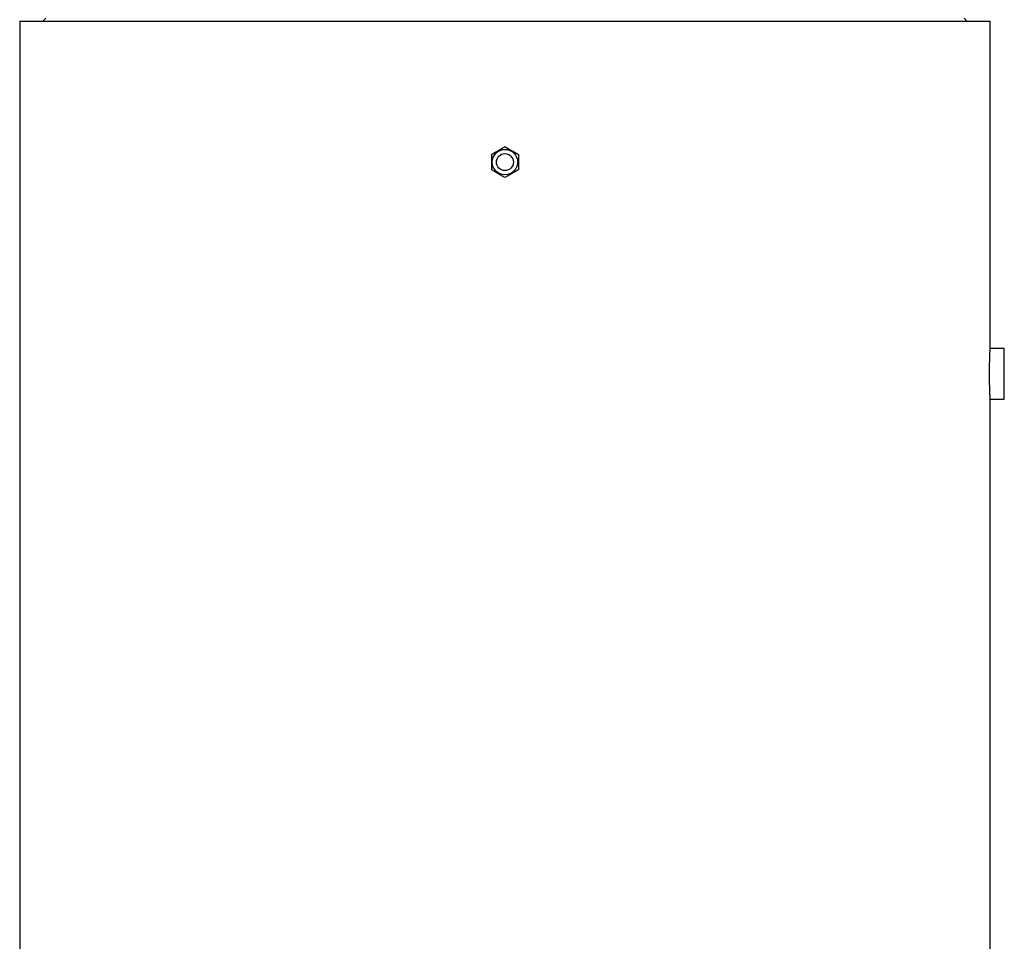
# Model space of a CAD drawing. Header units: millimetres. Extents: x 272 to 3537, y 634 to 3411.
# Tile 11 of 19: x 666 to 1364, y 2057 to 2710. Entities that reach past the tile are written whole.
import ezdxf

# ---------------------------------------------------------------- set-up
doc = ezdxf.new("R2010")
doc.units = ezdxf.units.MM

msp = doc.modelspace()

# ---------------------------------------------------------------- linework, layer by layer
at = {"color": 7, "linetype": 'Continuous', "lineweight": 25}
for p, q in [((666.13, 2709.45), (666.13, 1484.45)), ((666.13, 2709.45), (1010.13, 2709.45)), ((684.63, 2711.45), (682.63, 2709.45)), ((1010.13, 2709.45), (1354.13, 2709.45)), ((1337.63, 2709.45), (1335.63, 2711.45)), ((1354.13, 2477.43), (1354.13, 2709.45)), ((1364.13, 2477.45), (1354.13, 2477.45)), ((1364.13, 2441.45), (1364.13, 2477.45)), ((1354.13, 1484.45), (1354.13, 2441.5)), ((1354.13, 2441.45), (1364.13, 2441.45))]:
    msp.add_line(p, q, dxfattribs=at)
for radius in [9, 6]:
    msp.add_circle((1010.13, 2609.45), radius, dxfattribs=at)
for points, knots in [([(1000.63, 2614.93), (1001.41, 2615.38), (1002.19, 2615.83), (1003.77, 2616.74), (1004.57, 2617.2), (1005.78, 2617.9), (1006.18, 2618.14), (1006.99, 2618.6), (1007.38, 2618.83), (1008.57, 2619.52), (1009.36, 2619.97), (1010.13, 2620.42)], [0, 0, 0, 0, 0.25, 0.25, 0.5, 0.5, 0.625, 0.625, 0.75, 0.75, 1, 1, 1, 1]), ([(1010.13, 2620.42), (1010.91, 2619.97), (1011.69, 2619.52), (1013.27, 2618.61), (1014.07, 2618.14), (1015.28, 2617.45), (1015.68, 2617.21), (1016.49, 2616.75), (1016.88, 2616.52), (1018.07, 2615.83), (1018.86, 2615.38), (1019.63, 2614.93)], [0, 0, 0, 0, 0.25, 0.25, 0.5, 0.5, 0.625, 0.625, 0.75, 0.75, 1, 1, 1, 1]), ([(1000.63, 2614.93), (1000.63, 2614.04), (1000.63, 2613.12), (1000.63, 2611.29), (1000.63, 2610.37), (1000.63, 2608.52), (1000.63, 2607.58), (1000.63, 2605.75), (1000.63, 2604.85), (1000.63, 2603.96)], [0, 0, 0, 0, 0.25, 0.25, 0.5, 0.5, 0.75, 0.75, 1, 1, 1, 1]), ([(1019.63, 2614.93), (1019.63, 2614.04), (1019.63, 2613.12), (1019.63, 2611.29), (1019.63, 2610.37), (1019.63, 2608.52), (1019.63, 2607.58), (1019.63, 2605.75), (1019.63, 2604.85), (1019.63, 2603.96)], [0, 0, 0, 0, 0.25, 0.25, 0.5, 0.5, 0.75, 0.75, 1, 1, 1, 1]), ([(1010.13, 2598.48), (1009.36, 2598.92), (1008.58, 2599.38), (1007, 2600.29), (1006.2, 2600.75), (1004.99, 2601.45), (1004.58, 2601.68), (1003.78, 2602.14), (1003.38, 2602.37), (1002.19, 2603.06), (1001.41, 2603.51), (1000.63, 2603.96)], [0, 0, 0, 0, 0.25, 0.25, 0.5, 0.5, 0.625, 0.625, 0.75, 0.75, 1, 1, 1, 1]), ([(1019.63, 2603.96), (1018.86, 2603.51), (1018.08, 2603.06), (1016.5, 2602.15), (1015.7, 2601.69), (1014.49, 2600.99), (1014.08, 2600.76), (1013.28, 2600.29), (1012.88, 2600.06), (1011.69, 2599.38), (1010.91, 2598.92), (1010.13, 2598.48)], [0, 0, 0, 0, 0.25, 0.25, 0.5, 0.5, 0.625, 0.625, 0.75, 0.75, 1, 1, 1, 1]), ([(1354.13, 2441.5), (1354.13, 2441.5), (1354.13, 2441.5), (1354.1, 2442.09), (1354.05, 2443.16), (1353.98, 2444.73), (1353.9, 2446.69), (1353.82, 2449.03), (1353.75, 2451.65), (1353.69, 2454.51), (1353.66, 2457.49), (1353.66, 2460.55), (1353.68, 2463.55), (1353.73, 2466.46), (1353.8, 2469.14), (1353.87, 2471.58), (1353.95, 2473.65), (1354.03, 2475.33), (1354.09, 2476.55), (1354.13, 2477.31), (1354.13, 2477.39), (1354.13, 2477.43)], [0, 0, 0, 0, 0.036702, 0.089554, 0.143937, 0.196817, 0.251226, 0.304168, 0.358644, 0.411586, 0.466066, 0.518945, 0.573359, 0.626211, 0.680593, 0.733496, 0.787929, 0.840881, 0.895369, 0.948292, 1, 1, 1, 1])]:
    msp.add_open_spline(points, degree=3, knots=knots, dxfattribs=at)

doc.saveas('drawing.dxf')
